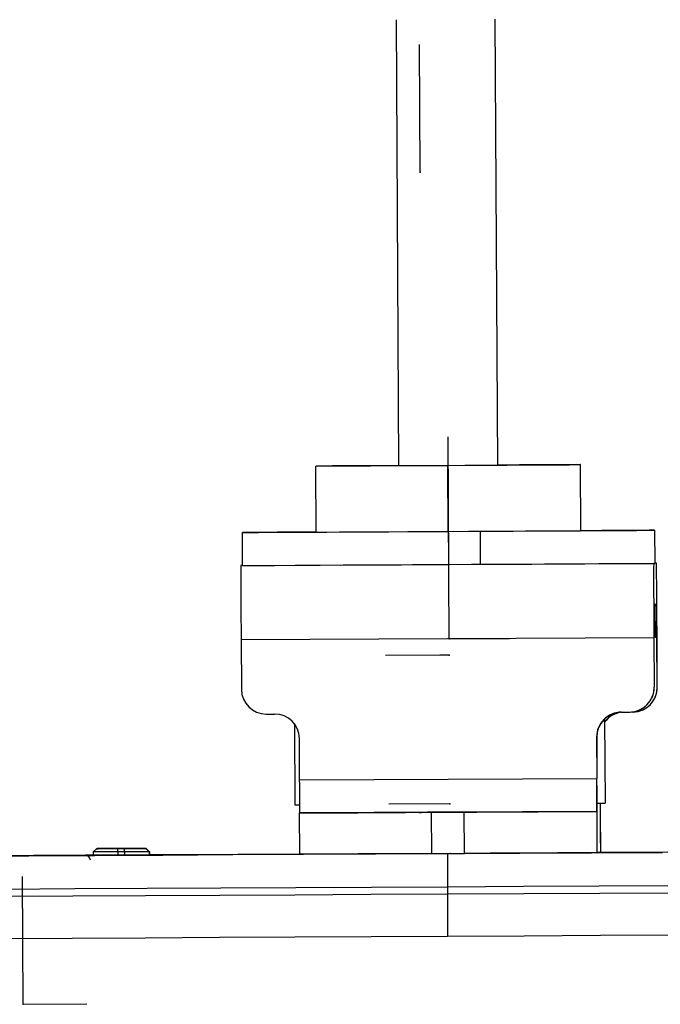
# Model space of a CAD drawing. Header units: millimetres. Extents: x -353 to -41, y 81 to 365.
# Tile 14 of 48: x -313 to -274, y 195 to 254. Entities that reach past the tile are written whole.
import ezdxf

# ---------------------------------------------------------------- set-up
doc = ezdxf.new("R2010")
doc.units = ezdxf.units.MM
doc.header["$PDSIZE"] = -1

msp = doc.modelspace()

# ---------------------------------------------------------------- linework, layer by layer
at = {"color": 7, "linetype": 'Continuous', "lineweight": 25}
for p, q in [((-290.131, 254.422), (-289.987, 227.423)), ((-283.988, 227.455), (-284.131, 254.454)), ((-294.999, 227.396), (-294.976, 227.397)), ((-294.977, 223.396), (-294.999, 227.396)), ((-286.991, 223.438), (-287.012, 227.438)), ((-278.999, 227.481), (-278.978, 223.481)), ((-278.976, 227.481), (-278.999, 227.481)), ((-278.955, 223.481), (-278.976, 227.481)), ((-299.466, 223.372), (-299.456, 221.372)), ((-285.053, 223.448), (-285.043, 221.448)), ((-278.955, 223.481), (-278.978, 223.481)), ((-274.456, 221.505), (-274.466, 223.505)), ((-299.539, 221.37), (-274.539, 221.503)), ((-299.455, 221.372), (-299.539, 221.37)), ((-293.485, 221.403), (-293.497, 221.403)), ((-293.414, 221.404), (-293.414, 221.404)), ((-291.956, 221.412), (-291.956, 221.411)), ((-286.969, 221.437), (-286.969, 221.438)), ((-281.956, 221.464), (-281.956, 221.465)), ((-280.497, 221.472), (-280.485, 221.472)), ((-274.372, 221.507), (-274.539, 221.503)), ((-274.372, 221.507), (-274.456, 221.507)), ((-274.359, 219.007), (-274.526, 219.003)), ((-274.432, 217.005), (-274.443, 219.005)), ((-274.528, 217.002), (-299.527, 216.87)), ((-299.527, 216.87), (-299.512, 213.87)), ((-274.528, 217.002), (-274.512, 214.002)), ((-274.521, 217.003), (-274.505, 214.003)), ((-274.343, 217.008), (-274.432, 217.007)), ((-274.327, 214.008), (-274.343, 217.008)), ((-274.32, 214.008), (-274.336, 217.008)), ((-274.512, 214.002), (-274.505, 214.003)), ((-274.327, 214.008), (-274.32, 214.008)), ((-298.004, 212.378), (-297.504, 212.381)), ((-276.504, 212.492), (-276.004, 212.495)), ((-275.971, 212.495), (-275.964, 212.495)), ((-275.819, 212.5), (-275.888, 212.499)), ((-275.786, 212.5), (-275.779, 212.5)), ((-296.301, 211.787), (-296.275, 206.889)), ((-277.51, 212.091), (-277.483, 206.989)), ((-295.982, 208.389), (-295.996, 210.889)), ((-277.996, 210.984), (-277.983, 208.484)), ((-277.989, 210.984), (-277.996, 210.984)), ((-277.989, 210.984), (-277.976, 208.484)), ((-295.982, 208.389), (-277.983, 208.484)), ((-296.275, 206.889), (-295.976, 206.891)), ((-277.969, 206.986), (-277.483, 206.989)), ((-295.989, 206.388), (-295.977, 206.388)), ((-295.976, 203.888), (-295.989, 206.388)), ((-277.978, 206.484), (-295.977, 206.388)), ((-288.012, 206.43), (-286.012, 206.441)), ((-288.012, 206.43), (-287.998, 203.93)), ((-285.998, 203.941), (-286.012, 206.441)), ((-277.99, 206.484), (-277.977, 203.984)), ((-277.978, 206.484), (-277.99, 206.484)), ((-277.763, 206.49), (-277.775, 206.489)), ((-277.763, 206.49), (-277.775, 206.49)), ((-277.75, 203.99), (-277.763, 206.49)), ((-308.491, 204.026), (-308.293, 204.227)), ((-308.491, 204.026), (-308.49, 203.826)), ((-308.276, 204.227), (-308.293, 204.227)), ((-306.996, 204.234), (-306.596, 204.236)), ((-306.996, 204.034), (-306.996, 204.234)), ((-306.596, 204.036), (-306.996, 204.034)), ((-306.996, 204.034), (-306.995, 203.834)), ((-306.573, 204.237), (-306.973, 204.234)), ((-306.596, 204.036), (-306.596, 204.236)), ((-306.596, 204.036), (-306.595, 203.836)), ((-305.293, 204.243), (-305.092, 204.044)), ((-305.293, 204.243), (-305.276, 204.243)), ((-305.276, 204.243), (-305.075, 204.044)), ((-305.075, 204.044), (-305.092, 204.044)), ((-305.092, 204.044), (-305.09, 203.844)), ((-305.075, 204.044), (-305.074, 203.844)), ((-287.998, 203.93), (-285.998, 203.941)), ((-287.023, 203.935), (-287.033, 201.925)), ((-277.977, 203.984), (-277.964, 203.984)), ((-277.762, 203.989), (-277.964, 203.988)), ((-277.762, 203.989), (-277.75, 203.99)), ((-308.954, 203.824), (-308.938, 203.824)), ((-308.938, 203.824), (-308.923, 203.824)), ((-304.614, 203.847), (-304.626, 203.846)), ((-304.607, 203.847), (-304.623, 203.846)), ((-304.607, 203.847), (-304.614, 203.847)), ((-287.033, 201.925), (-287.032, 201.468)), ((-287.032, 201.468), (-287.019, 198.934))]:
    msp.add_line(p, q, dxfattribs=at)
at = {"color": 7, "linetype": 'Continuous'}
for p, q in [((-288.689, 245.189), (-288.73, 252.925)), ((-288.689, 245.189), (-288.679, 245.19)), ((-286.956, 221.439), (-286.997, 229.174)), ((-286.932, 216.939), (-286.973, 224.674)), ((-286.956, 221.439), (-283.134, 221.459)), ((-286.932, 216.939), (-283.276, 216.958)), ((-286.927, 215.939), (-290.784, 215.918)), ((-286.927, 215.939), (-287.488, 215.936)), ((-286.879, 206.939), (-290.581, 206.919)), ((-286.863, 203.939), (-286.873, 203.939)), ((-312.734, 194.804), (-312.775, 202.539)), ((-312.734, 194.804), (-308.867, 194.824))]:
    msp.add_line(p, q, dxfattribs=at)
at = {"color": 7, "linetype": 'Continuous', "lineweight": 25, "flags": 128}
for points in [[(-294.999, 227.396), (-294.364, 227.399), (-293.592, 227.403), (-292.696, 227.408), (-291.693, 227.413), (-290.602, 227.419), (-289.444, 227.425), (-288.24, 227.431), (-287.012, 227.438)], [(-289.987, 227.423), (-291.262, 227.416), (-292.744, 227.409), (-293.999, 227.402), (-294.976, 227.397)], [(-289.987, 227.423), (-289.943, 227.423), (-289.59, 227.425), (-288.922, 227.428), (-288.021, 227.433), (-286.996, 227.438)], [(-287.012, 227.438), (-285.784, 227.444), (-284.578, 227.451), (-283.418, 227.457), (-282.324, 227.463), (-281.317, 227.468), (-280.417, 227.473), (-279.639, 227.477), (-278.999, 227.481)], [(-286.996, 227.438), (-285.969, 227.444), (-285.065, 227.449), (-284.394, 227.452), (-284.035, 227.454), (-283.988, 227.455)], [(-278.976, 227.481), (-279.946, 227.476), (-281.193, 227.47), (-282.669, 227.462), (-283.988, 227.455)], [(-294.977, 223.397), (-296.063, 223.391), (-297.35, 223.384), (-298.354, 223.379), (-299.047, 223.375), (-299.41, 223.373), (-299.435, 223.373), (-299.119, 223.374), (-298.471, 223.377), (-297.51, 223.382), (-296.261, 223.389), (-294.759, 223.397), (-293.044, 223.406), (-291.163, 223.416), (-289.168, 223.426), (-287.113, 223.437), (-285.053, 223.448)], [(-294.977, 223.396), (-294.343, 223.399), (-293.571, 223.403), (-292.675, 223.408), (-291.672, 223.413), (-290.581, 223.419), (-289.423, 223.425), (-288.219, 223.432), (-286.991, 223.438)], [(-286.991, 223.438), (-285.763, 223.445), (-284.557, 223.451), (-283.397, 223.457), (-282.303, 223.463), (-281.296, 223.468), (-280.396, 223.473), (-279.618, 223.477), (-278.978, 223.481)], [(-285.053, 223.448), (-283.046, 223.459), (-281.146, 223.469), (-279.405, 223.478), (-277.87, 223.486), (-276.583, 223.493), (-275.579, 223.499), (-274.886, 223.503), (-274.522, 223.505), (-274.498, 223.505), (-274.814, 223.503), (-275.461, 223.5), (-276.422, 223.495), (-277.671, 223.488), (-278.955, 223.482)], [(-299.456, 221.372), (-299.424, 221.373), (-299.108, 221.374), (-298.461, 221.377), (-297.499, 221.382), (-296.251, 221.389), (-294.748, 221.397), (-293.033, 221.406), (-291.153, 221.416), (-289.157, 221.426), (-287.102, 221.437), (-285.043, 221.448)], [(-293.497, 221.403), (-293.338, 221.404), (-292.861, 221.406), (-292.09, 221.41), (-291.063, 221.416), (-289.833, 221.422), (-288.46, 221.429), (-287.015, 221.437), (-285.568, 221.445), (-284.193, 221.452), (-282.958, 221.459), (-281.926, 221.464), (-281.148, 221.468), (-280.664, 221.471), (-280.497, 221.472)], [(-285.043, 221.448), (-283.036, 221.459), (-281.136, 221.469), (-279.394, 221.478), (-277.859, 221.486), (-276.572, 221.493), (-275.568, 221.499), (-274.875, 221.503), (-274.511, 221.505), (-274.456, 221.505)], [(-295.989, 206.388), (-295.84, 206.389), (-295.389, 206.391), (-294.653, 206.395), (-293.662, 206.4), (-292.452, 206.406), (-291.071, 206.414), (-289.572, 206.422), (-288.012, 206.43)], [(-288.747, 206.426), (-288.612, 206.427), (-288.231, 206.429), (-287.662, 206.432), (-286.992, 206.436), (-286.323, 206.439), (-285.756, 206.442), (-285.378, 206.444), (-285.247, 206.445)], [(-285.247, 206.445), (-285.382, 206.444), (-285.763, 206.442), (-286.331, 206.439), (-287.001, 206.435), (-287.671, 206.432), (-288.237, 206.429), (-288.615, 206.427), (-288.747, 206.426)], [(-286.012, 206.441), (-284.45, 206.449), (-282.948, 206.457), (-281.563, 206.464), (-280.348, 206.471), (-279.35, 206.476), (-278.607, 206.48), (-278.148, 206.483), (-277.99, 206.484)], [(-316.251, 203.78), (-312.389, 203.8), (-308.384, 203.822), (-304.259, 203.843), (-300.036, 203.866), (-295.74, 203.888), (-291.394, 203.911), (-287.023, 203.935)], [(-306.996, 204.034), (-307.288, 204.032), (-307.569, 204.031), (-307.828, 204.029), (-308.055, 204.028), (-308.241, 204.027), (-308.379, 204.027), (-308.463, 204.026), (-308.491, 204.026)], [(-308.293, 204.227), (-308.268, 204.227), (-308.195, 204.227), (-308.075, 204.228), (-307.914, 204.229), (-307.718, 204.23), (-307.493, 204.231), (-307.25, 204.232), (-306.996, 204.234)], [(-306.973, 204.234), (-307.226, 204.233), (-307.47, 204.232), (-307.695, 204.231), (-307.893, 204.23), (-308.055, 204.229), (-308.176, 204.228), (-308.25, 204.228), (-308.276, 204.227)], [(-306.596, 204.236), (-306.342, 204.237), (-306.098, 204.239), (-305.873, 204.24), (-305.676, 204.241), (-305.514, 204.242), (-305.393, 204.242), (-305.318, 204.243), (-305.293, 204.243)], [(-305.092, 204.044), (-305.121, 204.044), (-305.207, 204.043), (-305.347, 204.043), (-305.534, 204.042), (-305.762, 204.04), (-306.021, 204.039), (-306.303, 204.037), (-306.596, 204.036)], [(-305.276, 204.243), (-305.3, 204.243), (-305.374, 204.243), (-305.493, 204.242), (-305.654, 204.241), (-305.851, 204.24), (-306.075, 204.239), (-306.319, 204.238), (-306.573, 204.237)], [(-287.998, 203.93), (-289.559, 203.922), (-291.058, 203.914), (-292.439, 203.906), (-293.649, 203.9), (-294.64, 203.895), (-295.376, 203.891), (-295.827, 203.889), (-295.976, 203.888)], [(-287.023, 203.935), (-282.651, 203.958), (-278.303, 203.981), (-274.002, 204.004)], [(-277.977, 203.984), (-278.135, 203.983), (-278.594, 203.98), (-279.337, 203.976), (-280.335, 203.971), (-281.55, 203.964), (-282.935, 203.957), (-284.437, 203.949), (-285.998, 203.941)], [(-259.024, 204.09), (-261.337, 204.078), (-265.342, 204.056), (-269.467, 204.035), (-273.689, 204.012), (-277.75, 203.991)], [(-308.49, 203.828), (-312.1, 203.808), (-314.823, 203.794)], [(-306.794, 203.835), (-307.217, 203.833), (-307.622, 203.83), (-307.996, 203.828), (-308.324, 203.827), (-308.592, 203.825), (-308.791, 203.824), (-308.913, 203.824), (-308.954, 203.824)], [(-308.938, 203.824), (-308.771, 203.825), (-308.49, 203.826)], [(-304.623, 203.846), (-304.665, 203.846), (-304.79, 203.846), (-304.991, 203.844), (-305.261, 203.843), (-305.59, 203.841), (-305.965, 203.839), (-306.371, 203.837), (-306.794, 203.835)], [(-295.976, 203.894), (-299.724, 203.874), (-303.953, 203.852), (-305.074, 203.846)], [(-305.074, 203.845), (-304.769, 203.846), (-304.607, 203.847)], [(-287.033, 201.925), (-282.429, 201.95), (-277.846, 201.974), (-273.308, 201.998), (-268.835, 202.022), (-264.45, 202.045), (-260.174, 202.068), (-256.029, 202.09), (-252.033, 202.111), (-248.207, 202.132), (-244.569, 202.151), (-241.138, 202.17), (-237.929, 202.187), (-234.958, 202.203), (-232.24, 202.217), (-229.788, 202.231), (-227.615, 202.242), (-225.729, 202.253), (-224.142, 202.261), (-222.86, 202.268), (-221.89, 202.274), (-221.237, 202.278), (-220.903, 202.28), (-220.856, 202.28)], [(-352.849, 201.58), (-352.814, 201.58), (-352.506, 201.582), (-351.877, 201.585), (-350.932, 201.589), (-349.674, 201.596), (-348.11, 201.604), (-346.248, 201.613), (-344.097, 201.625), (-341.667, 201.637), (-338.969, 201.651), (-336.018, 201.667), (-332.827, 201.683), (-329.412, 201.701), (-325.79, 201.72), (-321.978, 201.74), (-317.995, 201.761), (-313.86, 201.783), (-309.594, 201.806), (-305.217, 201.829), (-300.75, 201.853), (-296.216, 201.877), (-291.636, 201.901), (-287.033, 201.925)], [(-220.484, 201.825), (-220.531, 201.825), (-220.866, 201.823), (-221.524, 201.819), (-222.499, 201.814), (-223.788, 201.806), (-225.384, 201.798), (-227.28, 201.787), (-229.466, 201.776), (-231.932, 201.762), (-234.665, 201.748), (-237.652, 201.731), (-240.879, 201.714), (-244.33, 201.696), (-247.988, 201.676), (-251.835, 201.656), (-255.853, 201.634), (-260.022, 201.612), (-264.322, 201.589), (-268.732, 201.566), (-273.229, 201.542), (-277.793, 201.517), (-282.402, 201.493), (-287.032, 201.468)], [(-287.032, 201.468), (-291.661, 201.444), (-296.266, 201.419), (-300.826, 201.395), (-305.318, 201.372), (-309.719, 201.348), (-314.009, 201.326), (-318.167, 201.304), (-322.173, 201.283), (-326.006, 201.262), (-329.648, 201.243), (-333.082, 201.225), (-336.291, 201.209), (-339.259, 201.193), (-341.971, 201.179), (-344.415, 201.166), (-346.579, 201.155), (-348.451, 201.145), (-350.024, 201.137), (-351.288, 201.131), (-352.239, 201.126), (-352.871, 201.123), (-353.182, 201.122), (-353.216, 201.121)], [(-287.019, 198.934), (-282.379, 198.959), (-277.762, 198.983), (-273.189, 199.007), (-268.682, 199.031), (-264.264, 199.055), (-259.955, 199.078), (-255.778, 199.1), (-251.752, 199.122), (-247.897, 199.142), (-244.231, 199.162), (-240.773, 199.18), (-237.54, 199.198), (-234.547, 199.214), (-231.808, 199.229), (-229.338, 199.242), (-227.148, 199.254), (-225.248, 199.264), (-223.649, 199.273), (-222.357, 199.28), (-221.379, 199.285), (-220.721, 199.289), (-220.384, 199.291), (-220.337, 199.292)], [(-287.019, 198.934), (-282.379, 198.959), (-277.762, 198.983), (-273.189, 199.007), (-268.682, 199.031), (-264.264, 199.055), (-259.955, 199.078), (-255.778, 199.1), (-251.752, 199.122), (-247.897, 199.142), (-244.231, 199.162), (-240.773, 199.18), (-237.54, 199.198), (-234.547, 199.214), (-231.808, 199.229), (-229.338, 199.242), (-227.148, 199.254), (-225.248, 199.264), (-223.649, 199.273), (-222.357, 199.28), (-221.379, 199.285), (-220.721, 199.289), (-220.384, 199.291), (-220.337, 199.292)], [(-353.335, 198.586), (-353.301, 198.587), (-352.99, 198.588), (-352.357, 198.591), (-351.404, 198.596), (-350.137, 198.602), (-348.561, 198.61), (-346.685, 198.62), (-344.517, 198.631), (-342.068, 198.644), (-339.35, 198.658), (-336.377, 198.674), (-333.161, 198.691), (-329.721, 198.709), (-326.071, 198.728), (-322.23, 198.748), (-318.217, 198.769), (-314.05, 198.791), (-309.751, 198.814), (-305.341, 198.837), (-300.84, 198.861), (-296.272, 198.885), (-291.657, 198.909), (-287.019, 198.934)], [(-353.335, 198.586), (-353.301, 198.587), (-352.99, 198.588), (-352.357, 198.591), (-351.404, 198.596), (-350.137, 198.602), (-348.561, 198.61), (-346.685, 198.62), (-344.517, 198.631), (-342.068, 198.644), (-339.35, 198.658), (-336.377, 198.674), (-333.161, 198.691), (-329.721, 198.709), (-326.071, 198.728), (-322.23, 198.748), (-318.217, 198.769), (-314.05, 198.791), (-309.751, 198.814), (-305.341, 198.837), (-300.84, 198.861), (-296.272, 198.885), (-291.657, 198.909), (-287.019, 198.934)]]:
    msp.add_lwpolyline(points, dxfattribs=at)
at = {"color": 7, "linetype": 'Continuous', "lineweight": 25}
for centre, radius, start, end in [((111.237, 220.173), 410.778, 179.83297, 180.46068), ((136.236, 220.305), 410.778, 179.83297, 180.46068), ((-684.929, 215.956), 410.594, 0.14677, 0.77469), ((-91.959, 218.471), 182.568, 179.83297, 180.46068), ((-456.829, 216.54), 182.486, 0.14677, 0.77469), ((-298.012, 213.878), 1.5, 180.30366, 270.30365), ((-276.012, 213.995), 1.5, 270.30386, 0.30388), ((-276.005, 213.995), 1.5, 271.57414, 0.30387), ((-275.827, 214), 1.5, 270.30386, 0.30388), ((-275.82, 214), 1.5, 271.57414, 0.30387), ((-297.496, 210.881), 1.5, 0.30366, 90.30365), ((-276.496, 210.992), 1.5, 90.30386, 180.30388), ((-276.489, 210.992), 1.5, 91.57414, 180.30387), ((-276.311, 210.997), 1.5, 94.54115, 142.98714), ((-276.304, 210.997), 1.5, 94.61894, 143.42081), ((-478.544, 206.921), 182.568, 359.83297, 0.46068), ((-460.545, 207.016), 182.568, 359.83297, 0.46068), ((-688.74, 205.181), 410.778, 359.83297, 0.46068), ((-51.977, 207.561), 225.813, 180.14553, 180.90619), ((-250.026, 207.087), 27.755, 180.20619, 181.23396), ((-308.952, 203.524), 0.3, 3.30365, 90.30366)]:
    msp.add_arc(centre, radius, start, end, dxfattribs=at)
at = {"color": 7, "linetype": 'Continuous'}
for p in [(-288.689, 245.189), (-286.956, 221.439), (-286.932, 216.939), (-286.927, 215.939), (-286.879, 206.939), (-286.863, 203.939), (-312.734, 194.804)]:
    msp.add_point(p, dxfattribs=at)

doc.saveas('drawing.dxf')
